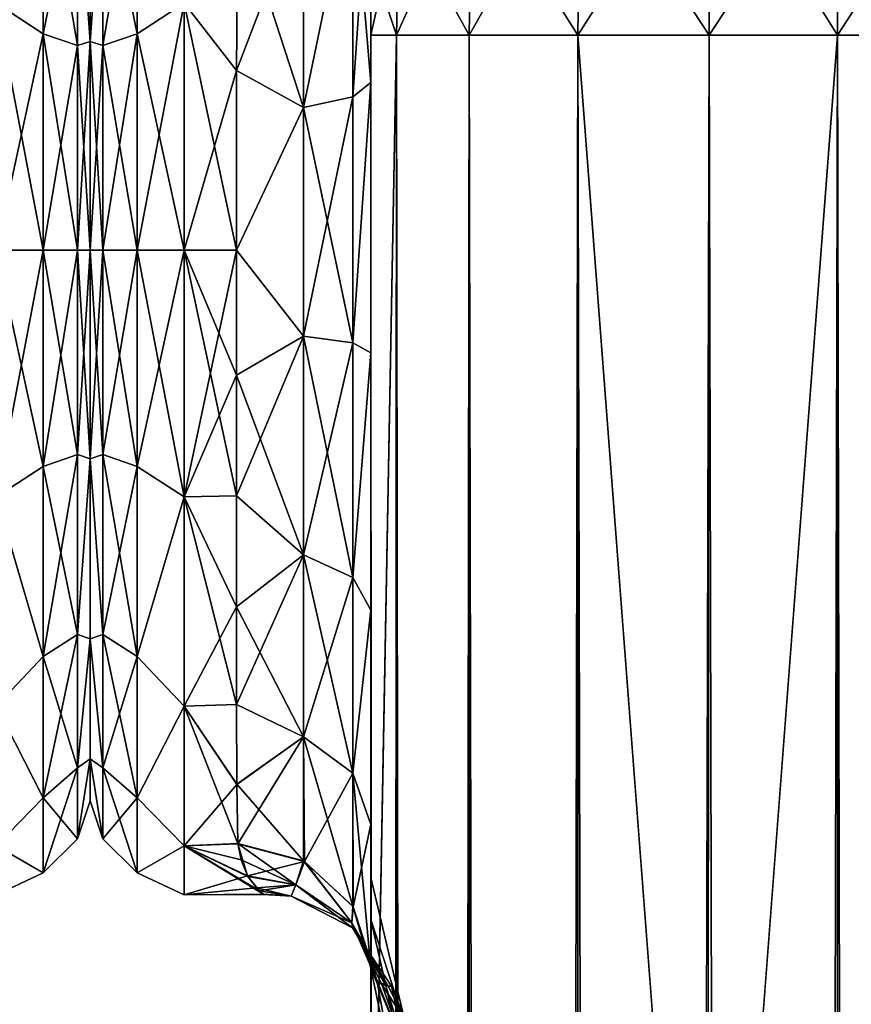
# Model space of a CAD drawing. Extents: x -23 to 470, y -2000 to 0.
# Tile 208 of 252: x 227 to 258, y -56 to -19. Entities that reach past the tile are written whole.
import ezdxf

# ---------------------------------------------------------------- set-up
doc = ezdxf.new("R2010")
doc.units = 0
doc.header["$LTSCALE"] = 65.185185
for name, color, linetype in [('183', 7, 'CONTINUOUS'), ('218', 7, 'CONTINUOUS'), ('219', 7, 'CONTINUOUS'), ('242', 7, 'CONTINUOUS'), ('246', 7, 'CONTINUOUS'), ('247', 7, 'CONTINUOUS'), ('248', 7, 'CONTINUOUS'), ('257', 7, 'CONTINUOUS'), ('258', 7, 'CONTINUOUS'), ('259', 7, 'CONTINUOUS'), ('260', 7, 'CONTINUOUS'), ('262', 7, 'CONTINUOUS'), ('263', 7, 'CONTINUOUS'), ('266', 7, 'CONTINUOUS'), ('269', 7, 'CONTINUOUS'), ('270', 7, 'CONTINUOUS'), ('272', 7, 'CONTINUOUS'), ('276', 7, 'CONTINUOUS'), ('277', 7, 'CONTINUOUS'), ('295', 7, 'CONTINUOUS'), ('296', 7, 'CONTINUOUS')]:
    doc.layers.add(name, color=color, linetype=linetype)

msp = doc.modelspace()

# ---------------------------------------------------------------- linework, layer by layer
at = {"layer": '183', "linetype": 'CONTINUOUS'}
for points in [[(230, -7.5, 0), (230, -9.067, 7.854), (230, -48.5, 0), (230, -7.5, 0)], [(230, -9.067, -7.855), (230, -7.5, 0), (230, -46.933, -7.854), (230, -9.067, -7.855)], [(230, -46.933, -7.854), (230, -7.5, 0), (230, -48.5, 0), (230, -46.933, -7.854)], [(230, -9.067, 7.854), (230, -13.536, 14.522), (230, -46.933, 7.855), (230, -9.067, 7.854)], [(230, -48.5, 0), (230, -9.067, 7.854), (230, -46.933, 7.855), (230, -48.5, 0)], [(230, -13.536, -14.522), (230, -9.067, -7.855), (230, -42.464, -14.522), (230, -13.536, -14.522)], [(230, -42.464, -14.522), (230, -9.067, -7.855), (230, -46.933, -7.854), (230, -42.464, -14.522)], [(230, -13.536, 14.522), (230, -20.235, 18.966), (230, -35.766, 18.966), (230, -13.536, 14.522)], [(230, -46.933, 7.855), (230, -13.536, 14.522), (230, -42.464, 14.522), (230, -46.933, 7.855)], [(230, -42.464, 14.522), (230, -13.536, 14.522), (230, -35.766, 18.966), (230, -42.464, 14.522)], [(230, -20.234, -18.966), (230, -13.536, -14.522), (230, -42.464, -14.522), (230, -20.234, -18.966)], [(230, -28, -20.5), (230, -20.234, -18.966), (230, -35.765, -18.966), (230, -28, -20.5)], [(230, -35.765, -18.966), (230, -20.234, -18.966), (230, -42.464, -14.522), (230, -35.765, -18.966)], [(230, -20.235, 18.966), (230, -28, 20.5), (230, -35.766, 18.966), (230, -20.235, 18.966)]]:
    msp.add_3dface(points, dxfattribs=at)
at = {"layer": '218', "linetype": 'CONTINUOUS'}
for points in [[(226.5, -18.816, -22.173), (228.25, -12.875, -18.026), (228.25, -19.952, -22.112), (226.5, -18.816, -22.173)], [(226.5, -18.816, 22.173), (228.25, -19.952, 22.112), (228.25, -12.875, 18.026), (226.5, -18.816, 22.173)], [(228.25, -19.952, 22.112), (229.532, -13.699, 17.043), (228.25, -12.875, 18.026), (228.25, -19.952, 22.112)], [(229.532, -13.699, -17.043), (229.532, -20.391, -20.907), (228.25, -12.875, -18.026), (229.532, -13.699, -17.043)], [(228.25, -12.875, -18.026), (229.532, -20.391, -20.907), (228.25, -19.952, -22.112), (228.25, -12.875, -18.026)], [(230, -20.235, 18.966), (230, -13.536, 14.522), (229.532, -13.699, 17.043), (230, -20.235, 18.966)], [(230, -13.536, -14.522), (230, -20.234, -18.966), (229.532, -13.699, -17.043), (230, -13.536, -14.522)], [(229.532, -20.391, 20.907), (229.532, -13.699, 17.043), (228.25, -19.952, 22.112), (229.532, -20.391, 20.907)], [(229.532, -20.391, 20.907), (230, -20.235, 18.966), (229.532, -13.699, 17.043), (229.532, -20.391, 20.907)], [(229.532, -13.699, -17.043), (230, -20.234, -18.966), (229.532, -20.391, -20.907), (229.532, -13.699, -17.043)], [(226.5, -28, -24), (226.5, -18.816, -22.173), (228.25, -28, -23.531), (226.5, -28, -24)], [(226.5, -18.816, -22.173), (228.25, -19.952, -22.112), (228.25, -28, -23.531), (226.5, -18.816, -22.173)], [(226.5, -18.816, 22.173), (226.5, -28, 24), (228.25, -19.952, 22.112), (226.5, -18.816, 22.173)], [(226.5, -28, 24), (228.25, -28, 23.531), (228.25, -19.952, 22.112), (226.5, -28, 24)], [(228.25, -28, 23.531), (229.532, -20.391, 20.907), (228.25, -19.952, 22.112), (228.25, -28, 23.531)], [(229.532, -20.391, -20.907), (229.532, -28, -22.248), (228.25, -19.952, -22.112), (229.532, -20.391, -20.907)], [(228.25, -19.952, -22.112), (229.532, -28, -22.248), (228.25, -28, -23.531), (228.25, -19.952, -22.112)], [(229.532, -28, 22.248), (229.532, -20.391, 20.907), (228.25, -28, 23.531), (229.532, -28, 22.248)], [(230, -20.234, -18.966), (230, -28, -20.5), (229.532, -20.391, -20.907), (230, -20.234, -18.966)], [(230, -28, 20.5), (230, -20.235, 18.966), (229.532, -28, 22.248), (230, -28, 20.5)], [(229.532, -28, 22.248), (230, -20.235, 18.966), (229.532, -20.391, 20.907), (229.532, -28, 22.248)], [(229.532, -20.391, -20.907), (230, -28, -20.5), (229.532, -28, -22.248), (229.532, -20.391, -20.907)]]:
    msp.add_3dface(points, dxfattribs=at)
at = {"layer": '219', "linetype": 'CONTINUOUS'}
for points in [[(226.5, -37.184, -22.173), (226.5, -28, -24), (228.25, -36.048, -22.112), (226.5, -37.184, -22.173)], [(226.5, -28, -24), (228.25, -28, -23.531), (228.25, -36.048, -22.112), (226.5, -28, -24)], [(226.5, -28, 24), (226.5, -37.184, 22.173), (228.25, -28, 23.531), (226.5, -28, 24)], [(228.25, -28, 23.531), (226.5, -37.184, 22.173), (228.25, -36.048, 22.112), (228.25, -28, 23.531)], [(229.532, -28, 22.248), (228.25, -28, 23.531), (228.25, -36.048, 22.112), (229.532, -28, 22.248)], [(229.532, -35.609, 20.907), (229.532, -28, 22.248), (228.25, -36.048, 22.112), (229.532, -35.609, 20.907)], [(228.25, -28, -23.531), (229.532, -28, -22.248), (229.532, -35.609, -20.907), (228.25, -28, -23.531)], [(228.25, -28, -23.531), (229.532, -35.609, -20.907), (228.25, -36.048, -22.112), (228.25, -28, -23.531)], [(230, -35.766, 18.966), (230, -28, 20.5), (229.532, -35.609, 20.907), (230, -35.766, 18.966)], [(230, -28, 20.5), (229.532, -28, 22.248), (229.532, -35.609, 20.907), (230, -28, 20.5)], [(230, -28, -20.5), (230, -35.765, -18.966), (229.532, -28, -22.248), (230, -28, -20.5)], [(229.532, -28, -22.248), (230, -35.765, -18.966), (229.532, -35.609, -20.907), (229.532, -28, -22.248)], [(229.532, -35.609, -20.907), (229.532, -42.301, -17.043), (228.25, -36.048, -22.112), (229.532, -35.609, -20.907)], [(229.532, -42.301, 17.043), (229.532, -35.609, 20.907), (228.25, -43.125, 18.026), (229.532, -42.301, 17.043)], [(228.25, -43.125, 18.026), (229.532, -35.609, 20.907), (228.25, -36.048, 22.112), (228.25, -43.125, 18.026)], [(229.532, -35.609, -20.907), (230, -35.765, -18.966), (229.532, -42.301, -17.043), (229.532, -35.609, -20.907)], [(229.532, -42.301, 17.043), (230, -35.766, 18.966), (229.532, -35.609, 20.907), (229.532, -42.301, 17.043)], [(230, -35.765, -18.966), (230, -42.464, -14.522), (229.532, -42.301, -17.043), (230, -35.765, -18.966)], [(230, -42.464, 14.522), (230, -35.766, 18.966), (229.532, -42.301, 17.043), (230, -42.464, 14.522)], [(226.5, -37.184, 22.173), (228.25, -43.125, 18.026), (228.25, -36.048, 22.112), (226.5, -37.184, 22.173)], [(226.5, -37.184, -22.173), (228.25, -36.048, -22.112), (228.25, -43.125, -18.026), (226.5, -37.184, -22.173)], [(228.25, -36.048, -22.112), (229.532, -42.301, -17.043), (228.25, -43.125, -18.026), (228.25, -36.048, -22.112)], [(226.5, -37.184, 22.173), (226.5, -44.971, 16.971), (228.25, -43.125, 18.026), (226.5, -37.184, 22.173)], [(226.5, -44.971, -16.971), (226.5, -37.184, -22.173), (228.25, -43.125, -18.026), (226.5, -44.971, -16.971)], [(229.532, -42.301, -17.043), (229.532, -47.268, -11.124), (228.25, -43.125, -18.026), (229.532, -42.301, -17.043)], [(229.532, -47.268, 11.124), (229.532, -42.301, 17.043), (228.25, -48.379, 11.766), (229.532, -47.268, 11.124)], [(228.25, -48.379, 11.766), (229.532, -42.301, 17.043), (228.25, -43.125, 18.026), (228.25, -48.379, 11.766)], [(229.532, -42.301, -17.043), (230, -42.464, -14.522), (229.532, -47.268, -11.124), (229.532, -42.301, -17.043)], [(229.532, -47.268, 11.124), (230, -42.464, 14.522), (229.532, -42.301, 17.043), (229.532, -47.268, 11.124)], [(230, -42.464, -14.522), (230, -46.933, -7.854), (229.532, -47.268, -11.124), (230, -42.464, -14.522)], [(230, -46.933, 7.855), (230, -42.464, 14.522), (229.532, -47.268, 11.124), (230, -46.933, 7.855)], [(226.5, -44.971, 16.971), (228.25, -48.379, 11.766), (228.25, -43.125, 18.026), (226.5, -44.971, 16.971)], [(226.5, -44.971, -16.971), (228.25, -43.125, -18.026), (228.25, -48.379, -11.766), (226.5, -44.971, -16.971)], [(228.25, -43.125, -18.026), (229.532, -47.268, -11.124), (228.25, -48.379, -11.766), (228.25, -43.125, -18.026)], [(226.5, -44.971, 16.971), (226.5, -50.173, 9.184), (228.25, -48.379, 11.766), (226.5, -44.971, 16.971)], [(226.5, -50.173, -9.184), (226.5, -44.971, -16.971), (228.25, -48.379, -11.766), (226.5, -50.173, -9.184)], [(229.532, -47.268, -11.124), (229.532, -49.91, -3.863), (228.25, -48.379, -11.766), (229.532, -47.268, -11.124)], [(229.532, -49.91, 3.863), (229.532, -47.268, 11.124), (228.25, -51.174, 4.086), (229.532, -49.91, 3.863)], [(228.25, -51.174, 4.086), (229.532, -47.268, 11.124), (228.25, -48.379, 11.766), (228.25, -51.174, 4.086)], [(230, -46.933, -7.854), (230, -48.5, 0), (229.532, -49.91, -3.863), (230, -46.933, -7.854)], [(229.532, -47.268, -11.124), (230, -46.933, -7.854), (229.532, -49.91, -3.863), (229.532, -47.268, -11.124)], [(230, -48.5, 0), (230, -46.933, 7.855), (229.532, -49.91, 3.863), (230, -48.5, 0)], [(229.532, -49.91, 3.863), (230, -46.933, 7.855), (229.532, -47.268, 11.124), (229.532, -49.91, 3.863)], [(226.5, -50.173, 9.184), (228.25, -51.174, 4.086), (228.25, -48.379, 11.766), (226.5, -50.173, 9.184)], [(226.5, -50.173, -9.184), (228.25, -48.379, -11.766), (228.25, -51.174, -4.086), (226.5, -50.173, -9.184)], [(228.25, -48.379, -11.766), (229.532, -49.91, -3.863), (228.25, -51.174, -4.086), (228.25, -48.379, -11.766)], [(229.532, -49.91, -3.863), (230, -48.5, 0), (229.532, -49.91, 3.863), (229.532, -49.91, -3.863)], [(226.5, -50.173, 9.184), (226.5, -52, 0), (228.25, -51.174, 4.086), (226.5, -50.173, 9.184)], [(226.5, -52, 0), (226.5, -50.173, -9.184), (228.25, -51.174, -4.086), (226.5, -52, 0)], [(229.532, -49.91, -3.863), (229.532, -49.91, 3.863), (228.25, -51.174, -4.086), (229.532, -49.91, -3.863)], [(228.25, -51.174, -4.086), (229.532, -49.91, 3.863), (228.25, -51.174, 4.086), (228.25, -51.174, -4.086)], [(226.5, -52, 0), (228.25, -51.174, -4.086), (228.25, -51.174, 4.086), (226.5, -52, 0)]]:
    msp.add_3dface(points, dxfattribs=at)
at = {"layer": '242', "linetype": 'CONTINUOUS'}
for points in [[(240.45, -51.35, -40.999), (240.45, -52.918, -33.145), (240.45, -12.5, -54), (240.45, -51.35, -40.999)], [(240.45, -12.5, -54), (240.45, -52.918, -33.145), (240.45, -31.825, -28.742), (240.45, -12.5, -54)], [(240.45, -52.917, -48.853), (240.45, -51.35, -40.999), (240.45, -12.5, -54), (240.45, -52.917, -48.853)], [(240.45, -57.385, -55.521), (240.45, -52.917, -48.853), (240.45, -12.5, -54), (240.45, -57.385, -55.521)], [(240.45, -13.067, -56.86), (240.45, -57.385, -55.521), (240.45, -12.5, -54), (240.45, -13.067, -56.86)], [(240.45, -12.5, -24.51), (240.45, -12.5, -54), (240.45, -21.766, -28.319), (240.45, -12.5, -24.51)], [(240.45, -21.766, -28.319), (240.45, -12.5, -54), (240.45, -31.825, -28.742), (240.45, -21.766, -28.319)], [(240.45, -12.5, 54), (240.45, -12.5, 24.51), (240.45, -52.918, 48.855), (240.45, -12.5, 54)], [(240.45, -52.918, 48.855), (240.45, -12.5, 24.51), (240.45, -51.35, 41.001), (240.45, -52.918, 48.855)], [(240.45, -51.35, 41.001), (240.45, -12.5, 24.51), (240.45, -21.765, 28.319), (240.45, -51.35, 41.001)], [(240.45, -13.067, 56.86), (240.45, -12.5, 54), (240.45, -57.386, 55.522), (240.45, -13.067, 56.86)], [(240.45, -57.386, 55.522), (240.45, -12.5, 54), (240.45, -52.918, 48.855), (240.45, -57.386, 55.522)], [(240.45, -13.5, -57.734), (240.45, -57.385, -55.521), (240.45, -13.067, -56.86), (240.45, -13.5, -57.734)], [(240.45, -13.5, 57.734), (240.45, -13.067, 56.86), (240.45, -64.082, 59.965), (240.45, -13.5, 57.734)], [(240.45, -64.082, 59.965), (240.45, -13.067, 56.86), (240.45, -57.386, 55.522), (240.45, -64.082, 59.965)], [(240.45, -14.695, -59.301), (240.45, -57.385, -55.521), (240.45, -13.5, -57.734), (240.45, -14.695, -59.301)], [(240.45, -14.695, 59.301), (240.45, -13.5, 57.734), (240.45, -64.082, 59.965), (240.45, -14.695, 59.301)], [(240.45, -64.081, -59.965), (240.45, -57.385, -55.521), (240.45, -14.695, -59.301), (240.45, -64.081, -59.965)], [(240.45, -16.266, -60.5), (240.45, -64.081, -59.965), (240.45, -14.695, -59.301), (240.45, -16.266, -60.5)], [(240.45, -16.266, 60.5), (240.45, -14.695, 59.301), (240.45, -64.082, 59.965), (240.45, -16.266, 60.5)], [(240.45, -17.135, -60.931), (240.45, -64.081, -59.965), (240.45, -16.266, -60.5), (240.45, -17.135, -60.931)], [(240.45, -17.135, 60.931), (240.45, -16.266, 60.5), (240.45, -71.85, 61.5), (240.45, -17.135, 60.931)], [(240.45, -71.85, 61.5), (240.45, -16.266, 60.5), (240.45, -64.082, 59.965), (240.45, -71.85, 61.5)], [(240.45, -20, -61.5), (240.45, -64.081, -59.965), (240.45, -17.135, -60.931), (240.45, -20, -61.5)], [(240.45, -20, 61.5), (240.45, -17.135, 60.931), (240.45, -71.85, 61.5), (240.45, -20, 61.5)], [(240.45, -71.85, -61.5), (240.45, -64.081, -59.965), (240.45, -20, -61.5), (240.45, -71.85, -61.5)], [(240.45, -52.917, 33.147), (240.45, -51.35, 41.001), (240.45, -21.765, 28.319), (240.45, -52.917, 33.147)], [(240.45, -31.824, 28.742), (240.45, -52.917, 33.147), (240.45, -21.765, 28.319), (240.45, -31.824, 28.742)], [(240.45, -57.385, 26.479), (240.45, -52.917, 33.147), (240.45, -31.824, 28.742), (240.45, -57.385, 26.479)], [(240.45, -41.401, 25.714), (240.45, -57.385, 26.479), (240.45, -31.824, 28.742), (240.45, -41.401, 25.714)], [(240.45, -52.918, -33.145), (240.45, -57.386, -26.478), (240.45, -31.825, -28.742), (240.45, -52.918, -33.145)], [(240.45, -31.825, -28.742), (240.45, -57.386, -26.478), (240.45, -41.402, -25.714), (240.45, -31.825, -28.742)], [(240.45, -64.081, 22.035), (240.45, -57.385, 26.479), (240.45, -41.401, 25.714), (240.45, -64.081, 22.035)], [(240.45, -49.379, 19.586), (240.45, -64.081, 22.035), (240.45, -41.401, 25.714), (240.45, -49.379, 19.586)], [(240.45, -64.082, -22.035), (240.45, -71.85, -20.5), (240.45, -41.402, -25.714), (240.45, -64.082, -22.035)], [(240.45, -41.402, -25.714), (240.45, -71.85, -20.5), (240.45, -49.38, -19.586), (240.45, -41.402, -25.714)], [(240.45, -57.386, -26.478), (240.45, -64.082, -22.035), (240.45, -41.402, -25.714), (240.45, -57.386, -26.478)], [(240.45, -71.85, 20.5), (240.45, -64.081, 22.035), (240.45, -49.379, 19.586), (240.45, -71.85, 20.5)], [(240.45, -65.082, 19.353), (240.45, -71.85, 20.5), (240.45, -49.379, 19.586), (240.45, -65.082, 19.353)], [(240.45, -59.232, 16.156), (240.45, -65.082, 19.353), (240.45, -49.379, 19.586), (240.45, -59.232, 16.156)], [(240.45, -54.723, 11.265), (240.45, -59.232, 16.156), (240.45, -49.379, 19.586), (240.45, -54.723, 11.265)], [(240.45, -59.282, -16.194), (240.45, -54.723, -11.265), (240.45, -49.38, -19.586), (240.45, -59.282, -16.194)], [(240.45, -65.203, -19.391), (240.45, -59.282, -16.194), (240.45, -49.38, -19.586), (240.45, -65.203, -19.391)], [(240.45, -71.85, -20.5), (240.45, -65.203, -19.391), (240.45, -49.38, -19.586), (240.45, -71.85, -20.5)]]:
    msp.add_3dface(points, dxfattribs=at)
at = {"layer": '246', "linetype": 'CONTINUOUS'}
for points in [[(230, -7.5, 0), (230, -9.067, -7.854), (230, -48.5, 0), (230, -7.5, 0)], [(230, -9.067, 7.855), (230, -7.5, 0), (230, -46.933, 7.854), (230, -9.067, 7.855)], [(230, -46.933, 7.854), (230, -7.5, 0), (230, -48.5, 0), (230, -46.933, 7.854)], [(230, -9.067, -7.854), (230, -13.536, -14.522), (230, -46.933, -7.855), (230, -9.067, -7.854)], [(230, -48.5, 0), (230, -9.067, -7.854), (230, -46.933, -7.855), (230, -48.5, 0)], [(230, -13.536, 14.522), (230, -9.067, 7.855), (230, -42.464, 14.522), (230, -13.536, 14.522)], [(230, -42.464, 14.522), (230, -9.067, 7.855), (230, -46.933, 7.854), (230, -42.464, 14.522)], [(230, -13.536, -14.522), (230, -20.235, -18.966), (230, -35.766, -18.966), (230, -13.536, -14.522)], [(230, -46.933, -7.855), (230, -13.536, -14.522), (230, -42.464, -14.522), (230, -46.933, -7.855)], [(230, -42.464, -14.522), (230, -13.536, -14.522), (230, -35.766, -18.966), (230, -42.464, -14.522)], [(230, -20.234, 18.966), (230, -13.536, 14.522), (230, -42.464, 14.522), (230, -20.234, 18.966)], [(230, -28, 20.5), (230, -20.234, 18.966), (230, -35.765, 18.966), (230, -28, 20.5)], [(230, -35.765, 18.966), (230, -20.234, 18.966), (230, -42.464, 14.522), (230, -35.765, 18.966)], [(230, -20.235, -18.966), (230, -28, -20.5), (230, -35.766, -18.966), (230, -20.235, -18.966)]]:
    msp.add_3dface(points, dxfattribs=at)
at = {"layer": '247', "linetype": 'CONTINUOUS'}
for points in [[(235.447, -21.322, -23.052), (233.5, -18.816, -22.173), (235.5, -15.179, -20.289), (235.447, -21.322, -23.052)], [(235.499, -15.223, 20.316), (233.5, -18.816, 22.173), (235.447, -21.313, 23.05), (235.499, -15.223, 20.316)], [(233.5, -18.816, 22.173), (233.5, -28, 24), (235.447, -21.313, 23.05), (233.5, -18.816, 22.173)], [(233.5, -28, -24), (233.5, -18.816, -22.173), (235.45, -28, -24), (233.5, -28, -24)], [(235.45, -28, -24), (233.5, -18.816, -22.173), (235.447, -21.322, -23.052), (235.45, -28, -24)], [(235.447, -21.313, 23.05), (233.5, -28, 24), (235.45, -28, 24), (235.447, -21.313, 23.05)]]:
    msp.add_3dface(points, dxfattribs=at)
at = {"layer": '248', "linetype": 'CONTINUOUS'}
for points in [[(235.45, -28, 24), (233.5, -28, 24), (233.5, -37.184, 22.173), (235.45, -28, 24)], [(233.5, -28, -24), (235.45, -28, -24), (235.45, -32.659, -23.543), (233.5, -28, -24)], [(233.5, -37.184, -22.173), (233.5, -28, -24), (235.45, -37.142, -22.191), (233.5, -37.184, -22.173)], [(235.45, -37.142, -22.191), (233.5, -28, -24), (235.45, -32.659, -23.543), (235.45, -37.142, -22.191)], [(235.45, -28, 24), (233.5, -37.184, 22.173), (235.45, -32.659, 23.543), (235.45, -28, 24)], [(235.45, -32.659, 23.543), (233.5, -37.184, 22.173), (235.45, -37.142, 22.191), (235.45, -32.659, 23.543)], [(235.45, -41.276, -19.994), (233.5, -37.184, -22.173), (235.45, -37.142, -22.191), (235.45, -41.276, -19.994)], [(235.45, -37.142, 22.191), (233.5, -37.184, 22.173), (235.45, -41.276, 19.994), (235.45, -37.142, 22.191)], [(233.5, -44.971, -16.971), (233.5, -37.184, -22.173), (235.446, -44.909, -17.032), (233.5, -44.971, -16.971)], [(235.446, -44.909, -17.032), (233.5, -37.184, -22.173), (235.45, -41.276, -19.994), (235.446, -44.909, -17.032)], [(233.5, -37.184, 22.173), (233.5, -44.971, 16.971), (235.45, -41.276, 19.994), (233.5, -37.184, 22.173)], [(235.45, -41.276, 19.994), (233.5, -44.971, 16.971), (235.446, -44.907, 17.034), (235.45, -41.276, 19.994)], [(235.446, -44.907, 17.034), (233.5, -44.971, 16.971), (235.461, -47.884, 13.44), (235.446, -44.907, 17.034)], [(235.461, -47.879, -13.447), (233.5, -44.971, -16.971), (235.446, -44.909, -17.032), (235.461, -47.879, -13.447)], [(233.5, -50.173, -9.184), (233.5, -44.971, -16.971), (235.499, -50.085, -9.394), (233.5, -50.173, -9.184)], [(235.499, -50.085, -9.394), (233.5, -44.971, -16.971), (235.461, -47.879, -13.447), (235.499, -50.085, -9.394)], [(233.5, -44.971, 16.971), (233.5, -50.173, 9.184), (235.461, -47.884, 13.44), (233.5, -44.971, 16.971)], [(235.461, -47.884, 13.44), (233.5, -50.173, 9.184), (235.5, -50.1, 9.36), (235.461, -47.884, 13.44)], [(235.618, -50.689, -7.824), (233.5, -50.173, -9.184), (235.499, -50.085, -9.394), (235.618, -50.689, -7.824)], [(235.5, -50.1, 9.36), (233.5, -50.173, 9.184), (235.863, -51.288, 5.802), (235.5, -50.1, 9.36)], [(233.5, -52, 0), (233.5, -50.173, -9.184), (236.463, -51.981, -0.966), (233.5, -52, 0)], [(236.463, -51.981, -0.966), (233.5, -50.173, -9.184), (236.309, -51.843, -2.745), (236.463, -51.981, -0.966)], [(236.309, -51.843, -2.745), (233.5, -50.173, -9.184), (235.876, -51.31, -5.713), (236.309, -51.843, -2.745)], [(235.876, -51.31, -5.713), (233.5, -50.173, -9.184), (235.618, -50.689, -7.824), (235.876, -51.31, -5.713)], [(233.5, -50.173, 9.184), (233.5, -52, 0), (235.863, -51.288, 5.802), (233.5, -50.173, 9.184)], [(235.863, -51.288, 5.802), (233.5, -52, 0), (236.197, -51.728, 3.6), (235.863, -51.288, 5.802)], [(236.197, -51.728, 3.6), (233.5, -52, 0), (236.449, -51.97, 1.207), (236.197, -51.728, 3.6)], [(236.449, -51.97, 1.207), (233.5, -52, 0), (236.463, -51.981, -0.966), (236.449, -51.97, 1.207)]]:
    msp.add_3dface(points, dxfattribs=at)
at = {"layer": '257', "linetype": 'CONTINUOUS'}
for points in [[(240.45, -20, 61.5), (240.45, -71.85, 61.5), (241.402, -1980, 66.284), (240.45, -20, 61.5)], [(240.45, -20, 61.5), (241.402, -1980, 66.284), (241.402, -20, 66.284), (240.45, -20, 61.5)], [(241.402, -1980, 66.284), (244.111, -1980, 70.339), (241.402, -20, 66.284), (241.402, -1980, 66.284)], [(241.402, -20, 66.284), (244.111, -1980, 70.339), (244.111, -20, 70.339), (241.402, -20, 66.284)], [(244.111, -1980, 70.339), (248.16, -1980, 73.046), (244.111, -20, 70.339), (244.111, -1980, 70.339)], [(244.111, -20, 70.339), (248.16, -1980, 73.046), (248.16, -20, 73.046), (244.111, -20, 70.339)], [(253, -1916.55, 74), (253, -83.45, 74), (248.16, -20, 73.046), (253, -1916.55, 74)], [(248.16, -20, 73.046), (253, -83.45, 74), (253.05, -20, 74), (248.16, -20, 73.046)], [(253.05, -1980, 74), (253, -1916.55, 74), (248.16, -20, 73.046), (253.05, -1980, 74)], [(248.16, -1980, 73.046), (253.05, -1980, 74), (248.16, -20, 73.046), (248.16, -1980, 73.046)]]:
    msp.add_3dface(points, dxfattribs=at)
at = {"layer": '258', "linetype": 'CONTINUOUS'}
for points in [[(240.45, -71.85, -61.5), (240.45, -20, -61.5), (241.402, -20, -66.284), (240.45, -71.85, -61.5)], [(240.45, -1928.15, -61.5), (240.45, -71.85, -61.5), (241.402, -20, -66.284), (240.45, -1928.15, -61.5)], [(240.45, -1980, -61.5), (240.45, -1928.15, -61.5), (241.402, -20, -66.284), (240.45, -1980, -61.5)], [(241.402, -1980, -66.284), (240.45, -1980, -61.5), (241.402, -20, -66.284), (241.402, -1980, -66.284)], [(244.111, -1980, -70.339), (241.402, -1980, -66.284), (244.111, -20, -70.339), (244.111, -1980, -70.339)], [(244.111, -20, -70.339), (241.402, -1980, -66.284), (241.402, -20, -66.284), (244.111, -20, -70.339)], [(248.16, -1980, -73.046), (244.111, -1980, -70.339), (248.16, -20, -73.046), (248.16, -1980, -73.046)], [(248.16, -20, -73.046), (244.111, -1980, -70.339), (244.111, -20, -70.339), (248.16, -20, -73.046)], [(253, -83.45, -74), (248.16, -1980, -73.046), (253.05, -20, -74), (253, -83.45, -74)], [(253.05, -20, -74), (248.16, -1980, -73.046), (248.16, -20, -73.046), (253.05, -20, -74)]]:
    msp.add_3dface(points, dxfattribs=at)
at = {"layer": '259', "linetype": 'CONTINUOUS'}
for points in [[(253.05, -1980, -74), (253, -1916.55, -74), (257.834, -20, -73.048), (253.05, -1980, -74)], [(253, -1916.55, -74), (253, -83.45, -74), (257.834, -20, -73.048), (253, -1916.55, -74)], [(253, -83.45, -74), (253.05, -20, -74), (257.834, -20, -73.048), (253, -83.45, -74)], [(257.834, -1980, -73.048), (253.05, -1980, -74), (257.834, -20, -73.048), (257.834, -1980, -73.048)], [(261.889, -1980, -70.339), (257.834, -1980, -73.048), (261.889, -20, -70.339), (261.889, -1980, -70.339)], [(261.889, -20, -70.339), (257.834, -1980, -73.048), (257.834, -20, -73.048), (261.889, -20, -70.339)]]:
    msp.add_3dface(points, dxfattribs=at)
at = {"layer": '260', "linetype": 'CONTINUOUS'}
for points in [[(253.05, -20, -74), (248.16, -20, -73.046), (253.05, -12.346, -72.478), (253.05, -20, -74)], [(253.05, -12.346, -72.478), (248.16, -20, -73.046), (248.266, -12.71, -71.599), (253.05, -12.346, -72.478)], [(257.834, -12.71, -71.599), (253.05, -20, -74), (253.05, -12.346, -72.478), (257.834, -12.71, -71.599)], [(248.16, -20, -73.046), (244.111, -20, -70.339), (248.266, -12.71, -71.599), (248.16, -20, -73.046)], [(248.266, -12.71, -71.599), (244.111, -20, -70.339), (244.211, -13.747, -69.095), (248.266, -12.71, -71.599)], [(257.834, -20, -73.048), (253.05, -20, -74), (257.834, -12.71, -71.599), (257.834, -20, -73.048)], [(261.889, -13.747, -69.095), (257.834, -20, -73.048), (257.834, -12.71, -71.599), (261.889, -13.747, -69.095)], [(244.111, -20, -70.339), (241.402, -20, -66.284), (244.211, -13.747, -69.095), (244.111, -20, -70.339)], [(244.211, -13.747, -69.095), (241.402, -20, -66.284), (241.502, -15.299, -65.349), (244.211, -13.747, -69.095)], [(261.889, -20, -70.339), (257.834, -20, -73.048), (261.889, -13.747, -69.095), (261.889, -20, -70.339)], [(240.45, -20, -61.5), (240.45, -17.135, -60.931), (241.502, -15.299, -65.349), (240.45, -20, -61.5)], [(241.402, -20, -66.284), (240.45, -20, -61.5), (241.502, -15.299, -65.349), (241.402, -20, -66.284)]]:
    msp.add_3dface(points, dxfattribs=at)
at = {"layer": '262', "linetype": 'CONTINUOUS'}
for points in [[(248.266, -12.71, 71.599), (253.05, -20, 74), (253.05, -12.346, 72.478), (248.266, -12.71, 71.599)], [(253.05, -12.346, 72.478), (253.05, -20, 74), (257.834, -20, 73.048), (253.05, -12.346, 72.478)], [(257.834, -12.71, 71.599), (253.05, -12.346, 72.478), (257.834, -20, 73.048), (257.834, -12.71, 71.599)], [(244.211, -13.747, 69.095), (248.16, -20, 73.046), (248.266, -12.71, 71.599), (244.211, -13.747, 69.095)], [(248.16, -20, 73.046), (253.05, -20, 74), (248.266, -12.71, 71.599), (248.16, -20, 73.046)], [(261.889, -13.747, 69.095), (257.834, -12.71, 71.599), (261.889, -20, 70.339), (261.889, -13.747, 69.095)], [(261.889, -20, 70.339), (257.834, -12.71, 71.599), (257.834, -20, 73.048), (261.889, -20, 70.339)], [(241.502, -15.299, 65.349), (244.111, -20, 70.339), (244.211, -13.747, 69.095), (241.502, -15.299, 65.349)], [(244.111, -20, 70.339), (248.16, -20, 73.046), (244.211, -13.747, 69.095), (244.111, -20, 70.339)], [(240.45, -17.135, 60.931), (241.402, -20, 66.284), (241.502, -15.299, 65.349), (240.45, -17.135, 60.931)], [(241.402, -20, 66.284), (244.111, -20, 70.339), (241.502, -15.299, 65.349), (241.402, -20, 66.284)], [(240.45, -17.135, 60.931), (240.45, -20, 61.5), (241.402, -20, 66.284), (240.45, -17.135, 60.931)]]:
    msp.add_3dface(points, dxfattribs=at)
at = {"layer": '263', "linetype": 'CONTINUOUS'}
for points in [[(253.05, -20, 74), (253, -83.45, 74), (257.834, -1980, 73.048), (253.05, -20, 74)], [(257.834, -20, 73.048), (253.05, -20, 74), (257.834, -1980, 73.048), (257.834, -20, 73.048)], [(261.889, -20, 70.339), (257.834, -20, 73.048), (261.889, -1980, 70.339), (261.889, -20, 70.339)], [(261.889, -1980, 70.339), (257.834, -20, 73.048), (257.834, -1980, 73.048), (261.889, -1980, 70.339)]]:
    msp.add_3dface(points, dxfattribs=at)
at = {"layer": '266', "linetype": 'CONTINUOUS'}
for points in [[(240.45, -52.918, -33.145), (240.45, -51.35, -40.999), (241.788, -57.003, -38.382), (240.45, -52.918, -33.145)], [(240.45, -51.35, -40.999), (240.45, -52.917, -48.853), (241.788, -57.003, -43.618), (240.45, -51.35, -40.999)], [(241.788, -57.003, -38.382), (240.45, -51.35, -40.999), (241.788, -57.003, -43.618), (241.788, -57.003, -38.382)], [(240.45, -52.917, -48.853), (240.45, -57.385, -55.521), (241.788, -58.793, -48.538), (240.45, -52.917, -48.853)], [(241.788, -57.003, -43.618), (240.45, -52.917, -48.853), (241.788, -58.793, -48.538), (241.788, -57.003, -43.618)], [(240.45, -57.386, -26.478), (240.45, -52.918, -33.145), (241.788, -58.793, -33.462), (240.45, -57.386, -26.478)], [(241.788, -58.793, -33.462), (240.45, -52.918, -33.145), (241.788, -57.003, -38.382), (241.788, -58.793, -33.462)]]:
    msp.add_3dface(points, dxfattribs=at)
at = {"layer": '269', "linetype": 'CONTINUOUS'}
for points in [[(240.45, -52.918, 48.855), (240.45, -51.35, 41.001), (241.788, -57.003, 43.618), (240.45, -52.918, 48.855)], [(240.45, -51.35, 41.001), (240.45, -52.917, 33.147), (241.788, -57.003, 38.382), (240.45, -51.35, 41.001)], [(241.788, -57.003, 43.618), (240.45, -51.35, 41.001), (241.788, -57.003, 38.382), (241.788, -57.003, 43.618)], [(240.45, -52.917, 33.147), (240.45, -57.385, 26.479), (241.788, -58.793, 33.462), (240.45, -52.917, 33.147)], [(241.788, -57.003, 38.382), (240.45, -52.917, 33.147), (241.788, -58.793, 33.462), (241.788, -57.003, 38.382)], [(240.45, -57.386, 55.522), (240.45, -52.918, 48.855), (241.788, -58.793, 48.538), (240.45, -57.386, 55.522)], [(241.788, -58.793, 48.538), (240.45, -52.918, 48.855), (241.788, -57.003, 43.618), (241.788, -58.793, 48.538)]]:
    msp.add_3dface(points, dxfattribs=at)
at = {"layer": '270', "linetype": 'CONTINUOUS'}
for points in [[(240.45, -21.765, 28.319), (240.45, -12.5, 24.51), (239.781, -22.301, 25.881), (240.45, -21.765, 28.319)], [(239.781, -22.301, 25.881), (240.45, -12.5, 24.51), (239.781, -13.836, 22.398), (239.781, -22.301, 25.881)], [(237.947, -22.695, 24.091), (239.781, -22.301, 25.881), (239.781, -13.836, 22.398), (237.947, -22.695, 24.091)], [(237.947, -22.695, 24.091), (239.781, -13.836, 22.398), (237.947, -14.815, 20.849), (237.947, -22.695, 24.091)], [(235.499, -15.223, 20.316), (235.447, -21.313, 23.05), (237.947, -14.815, 20.849), (235.499, -15.223, 20.316)], [(237.947, -14.815, 20.849), (235.447, -21.313, 23.05), (237.947, -22.695, 24.091), (237.947, -14.815, 20.849)], [(235.447, -21.313, 23.05), (235.45, -28, 24), (237.947, -22.695, 24.091), (235.447, -21.313, 23.05)], [(240.45, -31.824, 28.742), (240.45, -21.765, 28.319), (239.781, -31.446, 26.276), (240.45, -31.824, 28.742)], [(239.781, -31.446, 26.276), (240.45, -21.765, 28.319), (239.781, -22.301, 25.881), (239.781, -31.446, 26.276)], [(237.947, -22.695, 24.091), (237.947, -31.207, 24.459), (239.781, -22.301, 25.881), (237.947, -22.695, 24.091)], [(237.947, -31.207, 24.459), (239.781, -31.446, 26.276), (239.781, -22.301, 25.881), (237.947, -31.207, 24.459)], [(237.947, -22.695, 24.091), (235.45, -28, 24), (237.947, -31.207, 24.459), (237.947, -22.695, 24.091)], [(235.45, -28, 24), (235.45, -32.659, 23.543), (237.947, -31.207, 24.459), (235.45, -28, 24)], [(235.45, -32.659, 23.543), (235.45, -37.142, 22.191), (237.947, -31.207, 24.459), (235.45, -32.659, 23.543)], [(237.947, -31.207, 24.459), (235.45, -37.142, 22.191), (237.947, -39.338, 21.909), (237.947, -31.207, 24.459)], [(237.947, -31.207, 24.459), (237.947, -39.338, 21.909), (239.781, -31.446, 26.276), (237.947, -31.207, 24.459)], [(237.947, -39.338, 21.909), (239.781, -40.18, 23.536), (239.781, -31.446, 26.276), (237.947, -39.338, 21.909)], [(239.781, -40.18, 23.536), (240.45, -31.824, 28.742), (239.781, -31.446, 26.276), (239.781, -40.18, 23.536)], [(240.45, -41.401, 25.714), (240.45, -31.824, 28.742), (239.781, -40.18, 23.536), (240.45, -41.401, 25.714)], [(235.45, -37.142, 22.191), (235.45, -41.276, 19.994), (237.947, -39.338, 21.909), (235.45, -37.142, 22.191)], [(235.45, -41.276, 19.994), (235.446, -44.907, 17.034), (237.947, -39.338, 21.909), (235.45, -41.276, 19.994)], [(237.947, -39.338, 21.909), (235.446, -44.907, 17.034), (237.947, -46.115, 16.744), (237.947, -39.338, 21.909)], [(237.947, -39.338, 21.909), (237.947, -46.115, 16.744), (239.781, -40.18, 23.536), (237.947, -39.338, 21.909)], [(237.947, -46.115, 16.744), (239.781, -47.461, 17.988), (239.781, -40.18, 23.536), (237.947, -46.115, 16.744)], [(239.781, -47.461, 17.988), (240.45, -41.401, 25.714), (239.781, -40.18, 23.536), (239.781, -47.461, 17.988)], [(240.45, -49.379, 19.586), (240.45, -41.401, 25.714), (239.781, -47.461, 17.988), (240.45, -49.379, 19.586)], [(235.446, -44.907, 17.034), (235.461, -47.884, 13.44), (237.947, -46.115, 16.744), (235.446, -44.907, 17.034)], [(235.461, -47.884, 13.44), (235.5, -50.1, 9.36), (237.947, -46.115, 16.744), (235.461, -47.884, 13.44)], [(237.947, -46.115, 16.744), (235.5, -50.1, 9.36), (237.987, -50.752, 9.591), (237.947, -46.115, 16.744)], [(237.947, -46.115, 16.744), (237.987, -50.752, 9.591), (239.781, -47.461, 17.988), (237.947, -46.115, 16.744)], [(239.793, -52.44, 10.303), (239.781, -47.461, 17.988), (237.987, -50.752, 9.591), (239.793, -52.44, 10.303)], [(239.793, -52.44, 10.303), (240.45, -49.379, 19.586), (239.781, -47.461, 17.988), (239.793, -52.44, 10.303)], [(240.45, -54.723, 11.265), (240.45, -49.379, 19.586), (239.793, -52.44, 10.303), (240.45, -54.723, 11.265)]]:
    msp.add_3dface(points, dxfattribs=at)
at = {"layer": '272', "linetype": 'CONTINUOUS'}
for points in [[(240.45, -12.5, -24.51), (240.45, -21.766, -28.319), (239.781, -13.836, -22.398), (240.45, -12.5, -24.51)], [(237.947, -14.815, -20.849), (239.781, -13.836, -22.398), (237.947, -22.695, -24.091), (237.947, -14.815, -20.849)], [(237.947, -22.695, -24.091), (239.781, -13.836, -22.398), (239.781, -22.301, -25.881), (237.947, -22.695, -24.091)], [(239.781, -13.836, -22.398), (240.45, -21.766, -28.319), (239.781, -22.301, -25.881), (239.781, -13.836, -22.398)], [(235.5, -15.179, -20.289), (237.947, -14.815, -20.849), (237.947, -22.695, -24.091), (235.5, -15.179, -20.289)], [(235.447, -21.322, -23.052), (235.5, -15.179, -20.289), (237.947, -22.695, -24.091), (235.447, -21.322, -23.052)], [(235.45, -28, -24), (235.447, -21.322, -23.052), (237.947, -22.695, -24.091), (235.45, -28, -24)], [(240.45, -21.766, -28.319), (240.45, -31.825, -28.742), (239.781, -31.446, -26.276), (240.45, -21.766, -28.319)], [(239.781, -22.301, -25.881), (240.45, -21.766, -28.319), (239.781, -31.446, -26.276), (239.781, -22.301, -25.881)], [(237.947, -22.695, -24.091), (239.781, -22.301, -25.881), (239.781, -31.446, -26.276), (237.947, -22.695, -24.091)], [(237.947, -31.208, -24.459), (235.45, -28, -24), (237.947, -22.695, -24.091), (237.947, -31.208, -24.459)], [(237.947, -31.208, -24.459), (237.947, -22.695, -24.091), (239.781, -31.446, -26.276), (237.947, -31.208, -24.459)], [(235.45, -32.659, -23.543), (235.45, -28, -24), (237.947, -31.208, -24.459), (235.45, -32.659, -23.543)], [(237.947, -39.338, -21.908), (235.45, -32.659, -23.543), (237.947, -31.208, -24.459), (237.947, -39.338, -21.908)], [(237.947, -39.338, -21.908), (237.947, -31.208, -24.459), (239.781, -40.18, -23.536), (237.947, -39.338, -21.908)], [(237.947, -31.208, -24.459), (239.781, -31.446, -26.276), (239.781, -40.18, -23.536), (237.947, -31.208, -24.459)], [(239.781, -31.446, -26.276), (240.45, -31.825, -28.742), (239.781, -40.18, -23.536), (239.781, -31.446, -26.276)], [(240.45, -31.825, -28.742), (240.45, -41.402, -25.714), (239.781, -40.18, -23.536), (240.45, -31.825, -28.742)], [(235.45, -37.142, -22.191), (235.45, -32.659, -23.543), (237.947, -39.338, -21.908), (235.45, -37.142, -22.191)], [(235.45, -41.276, -19.994), (235.45, -37.142, -22.191), (237.947, -39.338, -21.908), (235.45, -41.276, -19.994)], [(237.947, -46.115, -16.744), (235.45, -41.276, -19.994), (237.947, -39.338, -21.908), (237.947, -46.115, -16.744)], [(237.947, -46.115, -16.744), (237.947, -39.338, -21.908), (239.781, -47.461, -17.988), (237.947, -46.115, -16.744)], [(237.947, -39.338, -21.908), (239.781, -40.18, -23.536), (239.781, -47.461, -17.988), (237.947, -39.338, -21.908)], [(239.781, -40.18, -23.536), (240.45, -41.402, -25.714), (239.781, -47.461, -17.988), (239.781, -40.18, -23.536)], [(235.446, -44.909, -17.032), (235.45, -41.276, -19.994), (237.947, -46.115, -16.744), (235.446, -44.909, -17.032)], [(240.45, -41.402, -25.714), (240.45, -49.38, -19.586), (239.781, -47.461, -17.988), (240.45, -41.402, -25.714)], [(235.461, -47.879, -13.447), (235.446, -44.909, -17.032), (237.947, -46.115, -16.744), (235.461, -47.879, -13.447)], [(237.947, -50.731, -9.582), (235.461, -47.879, -13.447), (237.947, -46.115, -16.744), (237.947, -50.731, -9.582)], [(237.947, -46.115, -16.744), (239.781, -47.461, -17.988), (239.781, -52.42, -10.294), (237.947, -46.115, -16.744)], [(237.947, -46.115, -16.744), (239.781, -52.42, -10.294), (237.947, -50.731, -9.582), (237.947, -46.115, -16.744)], [(240.45, -49.38, -19.586), (240.45, -54.723, -11.265), (239.781, -47.461, -17.988), (240.45, -49.38, -19.586)], [(239.781, -47.461, -17.988), (240.45, -54.723, -11.265), (239.781, -52.42, -10.294), (239.781, -47.461, -17.988)], [(235.499, -50.085, -9.394), (235.461, -47.879, -13.447), (237.947, -50.731, -9.582), (235.499, -50.085, -9.394)]]:
    msp.add_3dface(points, dxfattribs=at)
at = {"layer": '276', "linetype": 'CONTINUOUS'}
for points in [[(231.75, -19.952, -22.112), (230.468, -13.699, -17.043), (231.75, -12.875, -18.026), (231.75, -19.952, -22.112)], [(230.468, -13.699, 17.043), (230.468, -20.391, 20.907), (231.75, -12.875, 18.026), (230.468, -13.699, 17.043)], [(231.75, -12.875, 18.026), (230.468, -20.391, 20.907), (231.75, -19.952, 22.112), (231.75, -12.875, 18.026)], [(233.5, -18.816, 22.173), (231.75, -12.875, 18.026), (231.75, -19.952, 22.112), (233.5, -18.816, 22.173)], [(233.5, -18.816, -22.173), (231.75, -19.952, -22.112), (231.75, -12.875, -18.026), (233.5, -18.816, -22.173)], [(230, -20.235, -18.966), (230, -13.536, -14.522), (230.468, -13.699, -17.043), (230, -20.235, -18.966)], [(230, -13.536, 14.522), (230, -20.234, 18.966), (230.468, -13.699, 17.043), (230, -13.536, 14.522)], [(230.468, -20.391, -20.907), (230, -20.235, -18.966), (230.468, -13.699, -17.043), (230.468, -20.391, -20.907)], [(230.468, -13.699, 17.043), (230, -20.234, 18.966), (230.468, -20.391, 20.907), (230.468, -13.699, 17.043)], [(230.468, -20.391, -20.907), (230.468, -13.699, -17.043), (231.75, -19.952, -22.112), (230.468, -20.391, -20.907)], [(233.5, -28, 24), (233.5, -18.816, 22.173), (231.75, -28, 23.531), (233.5, -28, 24)], [(233.5, -18.816, 22.173), (231.75, -19.952, 22.112), (231.75, -28, 23.531), (233.5, -18.816, 22.173)], [(233.5, -18.816, -22.173), (233.5, -28, -24), (231.75, -19.952, -22.112), (233.5, -18.816, -22.173)], [(231.75, -28, -23.531), (230.468, -20.391, -20.907), (231.75, -19.952, -22.112), (231.75, -28, -23.531)], [(230.468, -20.391, 20.907), (230.468, -28, 22.248), (231.75, -19.952, 22.112), (230.468, -20.391, 20.907)], [(231.75, -19.952, 22.112), (230.468, -28, 22.248), (231.75, -28, 23.531), (231.75, -19.952, 22.112)], [(233.5, -28, -24), (231.75, -28, -23.531), (231.75, -19.952, -22.112), (233.5, -28, -24)], [(230, -20.234, 18.966), (230, -28, 20.5), (230.468, -20.391, 20.907), (230, -20.234, 18.966)], [(230, -28, -20.5), (230, -20.235, -18.966), (230.468, -28, -22.248), (230, -28, -20.5)], [(230.468, -28, -22.248), (230, -20.235, -18.966), (230.468, -20.391, -20.907), (230.468, -28, -22.248)], [(230.468, -20.391, 20.907), (230, -28, 20.5), (230.468, -28, 22.248), (230.468, -20.391, 20.907)], [(230.468, -28, -22.248), (230.468, -20.391, -20.907), (231.75, -28, -23.531), (230.468, -28, -22.248)]]:
    msp.add_3dface(points, dxfattribs=at)
at = {"layer": '277', "linetype": 'CONTINUOUS'}
for points in [[(230, -35.766, -18.966), (230, -28, -20.5), (230.468, -35.609, -20.907), (230, -35.766, -18.966)], [(230, -28, -20.5), (230.468, -28, -22.248), (230.468, -35.609, -20.907), (230, -28, -20.5)], [(230, -28, 20.5), (230, -35.765, 18.966), (230.468, -28, 22.248), (230, -28, 20.5)], [(230.468, -28, 22.248), (230, -35.765, 18.966), (230.468, -35.609, 20.907), (230.468, -28, 22.248)], [(230.468, -28, -22.248), (231.75, -28, -23.531), (231.75, -36.048, -22.112), (230.468, -28, -22.248)], [(230.468, -35.609, -20.907), (230.468, -28, -22.248), (231.75, -36.048, -22.112), (230.468, -35.609, -20.907)], [(231.75, -28, 23.531), (230.468, -28, 22.248), (230.468, -35.609, 20.907), (231.75, -28, 23.531)], [(231.75, -28, 23.531), (230.468, -35.609, 20.907), (231.75, -36.048, 22.112), (231.75, -28, 23.531)], [(233.5, -37.184, 22.173), (233.5, -28, 24), (231.75, -36.048, 22.112), (233.5, -37.184, 22.173)], [(233.5, -28, 24), (231.75, -28, 23.531), (231.75, -36.048, 22.112), (233.5, -28, 24)], [(233.5, -28, -24), (233.5, -37.184, -22.173), (231.75, -28, -23.531), (233.5, -28, -24)], [(231.75, -28, -23.531), (233.5, -37.184, -22.173), (231.75, -36.048, -22.112), (231.75, -28, -23.531)], [(230.468, -35.609, 20.907), (230, -35.765, 18.966), (230.468, -42.301, 17.043), (230.468, -35.609, 20.907)], [(230.468, -42.301, -17.043), (230, -35.766, -18.966), (230.468, -35.609, -20.907), (230.468, -42.301, -17.043)], [(230, -35.765, 18.966), (230, -42.464, 14.522), (230.468, -42.301, 17.043), (230, -35.765, 18.966)], [(230, -42.464, -14.522), (230, -35.766, -18.966), (230.468, -42.301, -17.043), (230, -42.464, -14.522)], [(230.468, -35.609, 20.907), (230.468, -42.301, 17.043), (231.75, -36.048, 22.112), (230.468, -35.609, 20.907)], [(230.468, -42.301, -17.043), (230.468, -35.609, -20.907), (231.75, -43.125, -18.026), (230.468, -42.301, -17.043)], [(231.75, -43.125, -18.026), (230.468, -35.609, -20.907), (231.75, -36.048, -22.112), (231.75, -43.125, -18.026)], [(231.75, -36.048, 22.112), (230.468, -42.301, 17.043), (231.75, -43.125, 18.026), (231.75, -36.048, 22.112)], [(233.5, -37.184, -22.173), (231.75, -43.125, -18.026), (231.75, -36.048, -22.112), (233.5, -37.184, -22.173)], [(233.5, -37.184, 22.173), (231.75, -36.048, 22.112), (231.75, -43.125, 18.026), (233.5, -37.184, 22.173)], [(233.5, -37.184, -22.173), (233.5, -44.971, -16.971), (231.75, -43.125, -18.026), (233.5, -37.184, -22.173)], [(233.5, -44.971, 16.971), (233.5, -37.184, 22.173), (231.75, -43.125, 18.026), (233.5, -44.971, 16.971)], [(230.468, -42.301, 17.043), (230, -42.464, 14.522), (230.468, -47.268, 11.124), (230.468, -42.301, 17.043)], [(230.468, -47.268, -11.124), (230, -42.464, -14.522), (230.468, -42.301, -17.043), (230.468, -47.268, -11.124)], [(230, -42.464, 14.522), (230, -46.933, 7.854), (230.468, -47.268, 11.124), (230, -42.464, 14.522)], [(230, -46.933, -7.855), (230, -42.464, -14.522), (230.468, -47.268, -11.124), (230, -46.933, -7.855)], [(230.468, -42.301, 17.043), (230.468, -47.268, 11.124), (231.75, -43.125, 18.026), (230.468, -42.301, 17.043)], [(230.468, -47.268, -11.124), (230.468, -42.301, -17.043), (231.75, -48.379, -11.766), (230.468, -47.268, -11.124)], [(231.75, -48.379, -11.766), (230.468, -42.301, -17.043), (231.75, -43.125, -18.026), (231.75, -48.379, -11.766)], [(231.75, -43.125, 18.026), (230.468, -47.268, 11.124), (231.75, -48.379, 11.766), (231.75, -43.125, 18.026)], [(233.5, -44.971, -16.971), (231.75, -48.379, -11.766), (231.75, -43.125, -18.026), (233.5, -44.971, -16.971)], [(233.5, -44.971, 16.971), (231.75, -43.125, 18.026), (231.75, -48.379, 11.766), (233.5, -44.971, 16.971)], [(233.5, -44.971, -16.971), (233.5, -50.173, -9.184), (231.75, -48.379, -11.766), (233.5, -44.971, -16.971)], [(233.5, -50.173, 9.184), (233.5, -44.971, 16.971), (231.75, -48.379, 11.766), (233.5, -50.173, 9.184)], [(230, -46.933, 7.854), (230, -48.5, 0), (230.468, -49.91, 3.863), (230, -46.933, 7.854)], [(230.468, -47.268, 11.124), (230, -46.933, 7.854), (230.468, -49.91, 3.863), (230.468, -47.268, 11.124)], [(230, -48.5, 0), (230, -46.933, -7.855), (230.468, -49.91, -3.863), (230, -48.5, 0)], [(230.468, -49.91, -3.863), (230, -46.933, -7.855), (230.468, -47.268, -11.124), (230.468, -49.91, -3.863)], [(230.468, -47.268, 11.124), (230.468, -49.91, 3.863), (231.75, -48.379, 11.766), (230.468, -47.268, 11.124)], [(230.468, -49.91, -3.863), (230.468, -47.268, -11.124), (231.75, -51.174, -4.086), (230.468, -49.91, -3.863)], [(231.75, -51.174, -4.086), (230.468, -47.268, -11.124), (231.75, -48.379, -11.766), (231.75, -51.174, -4.086)], [(230.468, -49.91, 3.863), (230, -48.5, 0), (230.468, -49.91, -3.863), (230.468, -49.91, 3.863)], [(231.75, -48.379, 11.766), (230.468, -49.91, 3.863), (231.75, -51.174, 4.086), (231.75, -48.379, 11.766)], [(233.5, -50.173, -9.184), (231.75, -51.174, -4.086), (231.75, -48.379, -11.766), (233.5, -50.173, -9.184)], [(233.5, -50.173, 9.184), (231.75, -48.379, 11.766), (231.75, -51.174, 4.086), (233.5, -50.173, 9.184)], [(230.468, -49.91, 3.863), (230.468, -49.91, -3.863), (231.75, -51.174, 4.086), (230.468, -49.91, 3.863)], [(231.75, -51.174, 4.086), (230.468, -49.91, -3.863), (231.75, -51.174, -4.086), (231.75, -51.174, 4.086)], [(233.5, -50.173, -9.184), (233.5, -52, 0), (231.75, -51.174, -4.086), (233.5, -50.173, -9.184)], [(233.5, -52, 0), (233.5, -50.173, 9.184), (231.75, -51.174, 4.086), (233.5, -52, 0)], [(233.5, -52, 0), (231.75, -51.174, 4.086), (231.75, -51.174, -4.086), (233.5, -52, 0)]]:
    msp.add_3dface(points, dxfattribs=at)
at = {"layer": '295', "linetype": 'CONTINUOUS'}
for points in [[(240.45, -54.723, -11.265), (240.45, -59.282, -16.194), (241.788, -61.189, -10.661), (240.45, -54.723, -11.265)], [(240.67, -55.173, -8.617), (240.45, -54.723, -11.265), (241.788, -57.921, -5.77), (240.67, -55.173, -8.617)], [(241.788, -57.921, -5.77), (240.45, -54.723, -11.265), (241.788, -61.189, -10.661), (241.788, -57.921, -5.77)], [(240.45, -59.232, 16.156), (240.45, -54.723, 11.265), (241.788, -61.189, 10.661), (240.45, -59.232, 16.156)], [(240.45, -54.723, 11.265), (240.676, -55.18, 8.545), (241.788, -61.189, 10.661), (240.45, -54.723, 11.265)], [(240.856, -55.329, -6.495), (240.67, -55.173, -8.617), (241.788, -57.921, -5.77), (240.856, -55.329, -6.495)], [(240.676, -55.18, 8.545), (241.012, -55.379, 4.719), (241.788, -57.921, 5.77), (240.676, -55.18, 8.545)], [(241.788, -61.189, 10.661), (240.676, -55.18, 8.545), (241.788, -57.921, 5.77), (241.788, -61.189, 10.661)], [(241.092, -55.388, -3.63), (240.856, -55.329, -6.495), (241.788, -56.774), (241.092, -55.388, -3.63)], [(241.788, -56.774), (240.856, -55.329, -6.495), (241.788, -57.921, -5.77), (241.788, -56.774)], [(241.012, -55.379, 4.719), (241.22, -55.387, 0.079), (241.788, -57.921, 5.77), (241.012, -55.379, 4.719)], [(241.22, -55.387, 0.079), (241.092, -55.388, -3.63), (241.788, -56.774), (241.22, -55.387, 0.079)], [(241.788, -57.921, 5.77), (241.22, -55.387, 0.079), (241.788, -56.774), (241.788, -57.921, 5.77)]]:
    msp.add_3dface(points, dxfattribs=at)
at = {"layer": '296', "linetype": 'CONTINUOUS'}
for points in [[(235.618, -50.689, -7.824), (235.499, -50.085, -9.394), (237.662, -51.617, -5.829), (235.618, -50.689, -7.824)], [(235.499, -50.085, -9.394), (237.947, -50.731, -9.582), (237.662, -51.617, -5.829), (235.499, -50.085, -9.394)], [(235.5, -50.1, 9.36), (235.863, -51.288, 5.802), (237.987, -50.752, 9.591), (235.5, -50.1, 9.36)], [(235.876, -51.31, -5.713), (235.618, -50.689, -7.824), (237.662, -51.617, -5.829), (235.876, -51.31, -5.713)], [(237.987, -50.752, 9.591), (235.863, -51.288, 5.802), (237.663, -51.618, 5.829), (237.987, -50.752, 9.591)], [(237.947, -50.731, -9.582), (239.748, -53.032, -6.426), (237.662, -51.617, -5.829), (237.947, -50.731, -9.582)], [(239.748, -53.033, 6.425), (237.987, -50.752, 9.591), (237.663, -51.618, 5.829), (239.748, -53.033, 6.425)], [(237.947, -50.731, -9.582), (239.781, -52.42, -10.294), (239.748, -53.032, -6.426), (237.947, -50.731, -9.582)], [(239.793, -52.44, 10.303), (237.987, -50.752, 9.591), (239.748, -53.033, 6.425), (239.793, -52.44, 10.303)], [(235.863, -51.288, 5.802), (236.197, -51.728, 3.6), (237.663, -51.618, 5.829), (235.863, -51.288, 5.802)], [(236.309, -51.843, -2.745), (235.876, -51.31, -5.713), (237.662, -51.617, -5.829), (236.309, -51.843, -2.745)], [(236.197, -51.728, 3.6), (237.482, -52.042, 1.92), (237.663, -51.618, 5.829), (236.197, -51.728, 3.6)], [(236.309, -51.843, -2.745), (237.662, -51.617, -5.829), (237.482, -52.042, -1.921), (236.309, -51.843, -2.745)], [(237.662, -51.617, -5.829), (239.773, -53.221, -2.177), (237.482, -52.042, -1.921), (237.662, -51.617, -5.829)], [(237.482, -52.042, 1.92), (239.748, -53.033, 6.425), (237.663, -51.618, 5.829), (237.482, -52.042, 1.92)], [(239.748, -53.032, -6.426), (239.773, -53.221, -2.177), (237.662, -51.617, -5.829), (239.748, -53.032, -6.426)], [(236.197, -51.728, 3.6), (236.449, -51.97, 1.207), (237.482, -52.042, 1.92), (236.197, -51.728, 3.6)], [(236.463, -51.981, -0.966), (236.309, -51.843, -2.745), (237.482, -52.042, -1.921), (236.463, -51.981, -0.966)], [(236.449, -51.97, 1.207), (236.463, -51.981, -0.966), (237.482, -52.042, 1.92), (236.449, -51.97, 1.207)], [(236.463, -51.981, -0.966), (237.482, -52.042, -1.921), (237.482, -52.042, 1.92), (236.463, -51.981, -0.966)], [(239.773, -53.221, -2.177), (239.773, -53.221, 2.176), (237.482, -52.042, -1.921), (239.773, -53.221, -2.177)], [(239.773, -53.221, 2.176), (239.748, -53.033, 6.425), (237.482, -52.042, 1.92), (239.773, -53.221, 2.176)], [(237.482, -52.042, -1.921), (239.773, -53.221, 2.176), (237.482, -52.042, 1.92), (237.482, -52.042, -1.921)], [(239.781, -52.42, -10.294), (240.67, -55.173, -8.617), (239.748, -53.032, -6.426), (239.781, -52.42, -10.294)], [(240.676, -55.18, 8.545), (239.793, -52.44, 10.303), (239.748, -53.033, 6.425), (240.676, -55.18, 8.545)], [(240.45, -54.723, -11.265), (240.67, -55.173, -8.617), (239.781, -52.42, -10.294), (240.45, -54.723, -11.265)], [(240.676, -55.18, 8.545), (240.45, -54.723, 11.265), (239.793, -52.44, 10.303), (240.676, -55.18, 8.545)], [(240.67, -55.173, -8.617), (240.856, -55.329, -6.495), (239.748, -53.032, -6.426), (240.67, -55.173, -8.617)], [(240.856, -55.329, -6.495), (241.092, -55.388, -3.63), (239.748, -53.032, -6.426), (240.856, -55.329, -6.495)], [(239.748, -53.032, -6.426), (241.092, -55.388, -3.63), (239.773, -53.221, -2.177), (239.748, -53.032, -6.426)], [(241.012, -55.379, 4.719), (240.676, -55.18, 8.545), (239.748, -53.033, 6.425), (241.012, -55.379, 4.719)], [(239.773, -53.221, 2.176), (241.012, -55.379, 4.719), (239.748, -53.033, 6.425), (239.773, -53.221, 2.176)], [(241.092, -55.388, -3.63), (241.22, -55.387, 0.079), (239.773, -53.221, -2.177), (241.092, -55.388, -3.63)], [(241.22, -55.387, 0.079), (241.012, -55.379, 4.719), (239.773, -53.221, 2.176), (241.22, -55.387, 0.079)], [(239.773, -53.221, -2.177), (241.22, -55.387, 0.079), (239.773, -53.221, 2.176), (239.773, -53.221, -2.177)]]:
    msp.add_3dface(points, dxfattribs=at)

doc.saveas('drawing.dxf')
